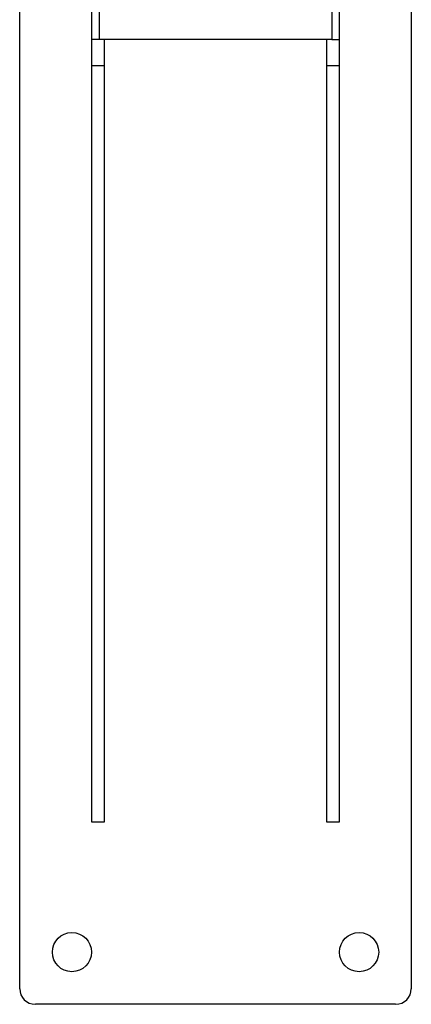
# Model space of a CAD drawing. Extents: x -89225 to 110569, y 13360 to 87647.
# Tile 133 of 256: x 36192 to 36342, y 29512 to 29889. Entities that reach past the tile are written whole.
import ezdxf

# ---------------------------------------------------------------- set-up
doc = ezdxf.new("R2010")
doc.units = 0
doc.layers.add('INSTALLATIE', color=6, linetype='Continuous')

# ---------------------------------------------------------------- blocks, each defined once
blk = doc.blocks.new('Beluchtingsinstallatie VAZ')
for p, q in [((1130061.85, -971351.85), (1130061.85, -970908.39)), ((1130211.85, -970908.39), (1130211.85, -971351.85)), ((1130089.35, -970917.85), (1130089.35, -970987.85)), ((1130092.35, -970987.85), (1130092.35, -970916.85)), ((1130181.35, -970916.85), (1130181.35, -970987.85)), ((1130184.35, -970987.85), (1130184.35, -970917.85)), ((1130092.35, -970987.85), (1130089.35, -970987.85)), ((1130089.35, -970987.85), (1130089.35, -970997.85)), ((1130181.35, -970987.85), (1130092.35, -970987.85)), ((1130094.35, -970997.85), (1130094.35, -970987.85)), ((1130179.35, -970987.85), (1130179.35, -970997.85)), ((1130181.35, -970987.85), (1130184.35, -970987.85)), ((1130184.35, -970997.85), (1130184.35, -970987.85)), ((1130089.35, -970997.85), (1130089.35, -971287.85)), ((1130089.35, -970997.85), (1130094.35, -970997.85)), ((1130094.35, -971287.85), (1130094.35, -970997.85)), ((1130179.35, -970997.85), (1130179.35, -971287.85)), ((1130179.35, -970997.85), (1130184.35, -970997.85)), ((1130184.35, -971287.85), (1130184.35, -970997.85)), ((1130089.35, -971287.85), (1130094.35, -971287.85)), ((1130179.35, -971287.85), (1130184.35, -971287.85)), ((1130205.85, -971357.85), (1130067.85, -971357.85))]:
    blk.add_line(p, q)
for centre in [(1130081.85, -971337.85), (1130191.85, -971337.85)]:
    blk.add_circle(centre, 7.5)
for centre, start, end in [((1130067.85, -971351.85), 180, 270), ((1130205.85, -971351.85), 270, 0)]:
    blk.add_arc(centre, 6, start, end)

msp = doc.modelspace()

# ---------------------------------------------------------------- block references
at = {"layer": 'INSTALLATIE'}
msp.add_blockref('Beluchtingsinstallatie VAZ', (-1093870.34, 1000869.49), dxfattribs=at)

doc.saveas('drawing.dxf')
